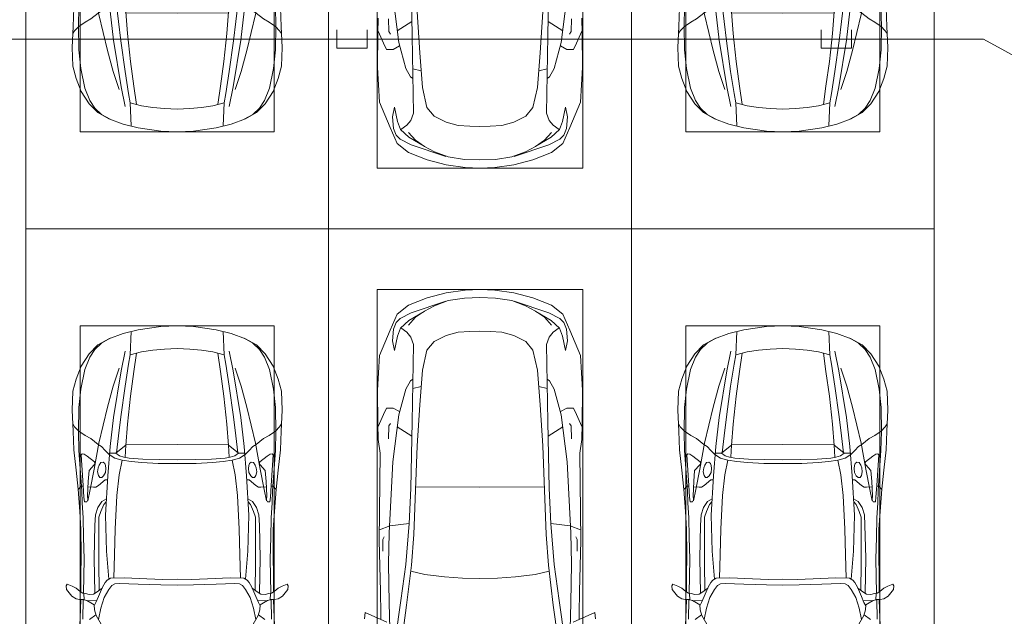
# Model space of a CAD drawing. Header units: millimetres. Extents: x -32229 to 291619, y -13689 to 125138.
# Tile 121 of 256: x 27385 to 35514, y 61150 to 66077. Entities that reach past the tile are written whole.
import ezdxf

# ---------------------------------------------------------------- set-up
doc = ezdxf.new("R2010")
doc.units = ezdxf.units.MM
doc.layers.add('A-DETL-____-OTLN', color=7, linetype='Continuous', lineweight=9, true_color=0x00a600)
doc.layers.add('A-DETL-GENF-OTLN', color=7, linetype='Continuous', lineweight=18)
doc.layers.add('C-PRKG-____-OTLN', color=7, linetype='Continuous', lineweight=18)

# ---------------------------------------------------------------- blocks, each defined once
blk = doc.blocks.new('АР_Машиноместо - 4900x2400_М__5300х2500_-V39--02 ЭМ')
at = {"layer": 'A-DETL-GENF-OTLN', "color": 253, "lineweight": 13, "true_color": 0xaaaaaa}
for p, q in [((1114.6, 4493), (927, 4466.6)), ((1250, 4500), (1114.6, 4493)), ((1250, 4500), (1385.4, 4493)), ((1385.4, 4493), (1573, 4466.6)), ((686, 4391.6), (596.3, 4340.6)), ((804.4, 4436.7), (686, 4391.6)), ((927, 4466.6), (804.4, 4436.7)), ((861.2, 4260.3), (869.3, 4451.1)), ((1573, 4466.6), (1695.6, 4436.7)), ((1638.8, 4260.3), (1630.7, 4451.1)), ((1695.6, 4436.7), (1814, 4391.6)), ((1814, 4391.6), (1903.7, 4340.6)), ((596.3, 4340.6), (522.5, 4267.9)), ((1250, 4312), (1146, 4306.7)), ((1250, 4312), (1354, 4306.7)), ((1903.7, 4340.6), (1977.5, 4267.9)), ((522.5, 4267.9), (458.6, 4167)), ((955.5, 4283.9), (861, 4259.4)), ((914, 4272.5), (893.6, 4121.6)), ((1050.4, 4297.3), (955.5, 4283.9)), ((1146, 4306.7), (1050.4, 4297.3)), ((1354, 4306.7), (1449.6, 4297.3)), ((1449.6, 4297.3), (1544.5, 4283.9)), ((1544.5, 4283.9), (1639, 4259.4)), ((1586, 4272.5), (1606.4, 4121.6)), ((1977.5, 4267.9), (2041.4, 4167)), ((458.6, 4167), (416.4, 4059.2)), ((2041.4, 4167), (2083.6, 4059.2)), ((893.6, 4121.6), (863.9, 3917.5)), ((1606.4, 4121.6), (1636.1, 3917.5)), ((416.4, 4059.2), (387.4, 3958.4)), ((2083.6, 4059.2), (2112.6, 3958.4)), ((387.4, 3958.4), (384, 3802.9)), ((863.9, 3917.5), (840.1, 3687.8)), ((1636.1, 3917.5), (1659.9, 3687.8)), ((2112.6, 3958.4), (2116, 3802.9)), ((384, 3802.9), (390.2, 3630)), ((2116, 3802.9), (2109.8, 3630)), ((403.8, 3665.5), (388.1, 3688.4)), ((438.6, 3629.8), (403.8, 3665.5)), ((840.1, 3687.8), (826.6, 3509.6)), ((1659.9, 3687.8), (1673.4, 3509.6)), ((2061.4, 3629.8), (2096.2, 3665.5)), ((2096.2, 3665.5), (2111.9, 3688.4)), ((390.2, 3630), (397.1, 3474.2)), ((491.4, 3594.2), (438.6, 3629.8)), ((537.9, 3567), (491.4, 3594.2)), ((1962.1, 3567), (2008.6, 3594.2)), ((2008.6, 3594.2), (2061.4, 3629.8)), ((2109.8, 3630), (2102.9, 3474.2)), ((598.3, 3518.6), (537.9, 3567)), ((624.9, 3501.2), (598.3, 3518.6)), ((654.7, 3470.4), (624.9, 3501.2)), ((676.4, 3260.1), (695.7, 3502.8)), ((773.2, 3472.4), (825.6, 3512.1)), ((825.6, 3512.1), (821, 3413)), ((1250, 3520.1), (827.2, 3517.2)), ((1250, 3520.1), (1672.8, 3517.2)), ((1674.4, 3512.1), (1679, 3413)), ((1726.8, 3472.4), (1674.4, 3512.1)), ((1823.6, 3260.1), (1804.3, 3502.8)), ((1845.3, 3470.4), (1875.1, 3501.2)), ((1875.1, 3501.2), (1901.7, 3518.6)), ((1901.7, 3518.6), (1962.1, 3567)), ((397.1, 3474.2), (415.7, 3305.9)), ((456.6, 3434.5), (466.2, 3441.1)), ((462.2, 3347.3), (456.6, 3434.5)), ((466.2, 3441.1), (481.5, 3439.1)), ((481.5, 3439.1), (508, 3422.8)), ((508, 3422.8), (566.8, 3375.1)), ((690.2, 3433.7), (654.7, 3470.4)), ((744.1, 3447.2), (691.3, 3447.2)), ((773, 3424.2), (744.1, 3447.2)), ((744.3, 3447), (773.2, 3472.4)), ((811.1, 3414.8), (773, 3424.2)), ((853.3, 3407.2), (811.1, 3414.8)), ((1646.7, 3407.2), (1688.9, 3414.8)), ((1688.9, 3414.8), (1727, 3424.2)), ((1755.7, 3447), (1726.8, 3472.4)), ((1727, 3424.2), (1755.7, 3447)), ((1755.7, 3447.2), (1808.7, 3447.2)), ((1809.8, 3433.7), (1845.3, 3470.4)), ((1992, 3422.8), (1933.2, 3375.1)), ((2018.5, 3439.1), (1992, 3422.8)), ((2033.8, 3441.1), (2018.5, 3439.1)), ((2043.4, 3434.5), (2033.8, 3441.1)), ((2037.8, 3347.3), (2043.4, 3434.5)), ((2102.9, 3474.2), (2084.3, 3305.9)), ((474.8, 3179.9), (462.2, 3347.3)), ((564.6, 3349.7), (522.2, 3303.2)), ((569.7, 3360.7), (564.6, 3349.7)), ((566.8, 3375.1), (569.7, 3360.7)), ((597.1, 3327.4), (605.2, 3346.8)), ((605.2, 3346.8), (620, 3369.3)), ((620, 3369.3), (638.7, 3372.5)), ((638.7, 3372.5), (654.1, 3360.7)), ((654.1, 3360.7), (658.7, 3344.5)), ((658.7, 3344.5), (661.1, 3321.2)), ((965.3, 3397.8), (853.3, 3407.2)), ((1102.5, 3394.3), (965.3, 3397.8)), ((1250, 3391.3), (1102.5, 3394.3)), ((1250, 3391.3), (1397.5, 3394.3)), ((1397.5, 3394.3), (1534.7, 3397.8)), ((1534.7, 3397.8), (1646.7, 3407.2)), ((1841.3, 3344.5), (1838.9, 3321.2)), ((1845.9, 3360.7), (1841.3, 3344.5)), ((1861.3, 3372.5), (1845.9, 3360.7)), ((1880, 3369.3), (1861.3, 3372.5)), ((1894.8, 3346.8), (1880, 3369.3)), ((1902.9, 3327.4), (1894.8, 3346.8)), ((1933.2, 3375.1), (1930.3, 3360.7)), ((1930.3, 3360.7), (1935.4, 3349.7)), ((1935.4, 3349.7), (1977.8, 3303.2)), ((2025.2, 3179.9), (2037.8, 3347.3)), ((415.7, 3305.9), (432.8, 3149.3)), ((522.2, 3303.2), (515.3, 3213.7)), ((593.6, 3292.5), (597.1, 3327.4)), ((599.8, 3262.3), (593.6, 3292.5)), ((612.1, 3245.7), (599.8, 3262.3)), ((643.2, 3259.9), (626.8, 3246.1)), ((657.2, 3286.3), (643.2, 3259.9)), ((661.1, 3321.2), (657.2, 3286.3)), ((659.3, 2936), (676.4, 3260.1)), ((1840.7, 2936), (1823.6, 3260.1)), ((1838.9, 3321.2), (1842.8, 3286.3)), ((1842.8, 3286.3), (1856.8, 3259.9)), ((1856.8, 3259.9), (1873.2, 3246.1)), ((1887.9, 3245.7), (1900.2, 3262.3)), ((1900.2, 3262.3), (1906.4, 3292.5)), ((1906.4, 3292.5), (1902.9, 3327.4)), ((1977.8, 3303.2), (1984.7, 3213.7)), ((2084.3, 3305.9), (2067.1, 3148.3)), ((456.9, 3174.2), (432.9, 3148.3)), ((475.2, 3173.5), (456.9, 3174.2)), ((480.8, 3085), (474.8, 3179.9)), ((515.3, 3213.7), (510.9, 3094.6)), ((601.7, 3179.4), (579.5, 3167.7)), ((654.5, 3228.1), (601.7, 3179.4)), ((626.8, 3246.1), (612.1, 3245.7)), ((674.6, 3227.6), (654.5, 3228.1)), ((1825.4, 3227.6), (1845.5, 3228.1)), ((1845.5, 3228.1), (1898.3, 3179.4)), ((1873.2, 3246.1), (1887.9, 3245.7)), ((1898.3, 3179.4), (1920.5, 3167.7)), ((1984.7, 3213.7), (1989.1, 3094.6)), ((2019.2, 3085), (2025.2, 3179.9)), ((2024.8, 3173.5), (2043.1, 3174.2)), ((2043.1, 3174.2), (2067.1, 3148.3)), ((432.8, 3149.3), (446, 2964.8)), ((510.9, 3094.6), (512.2, 3061.4)), ((558.4, 3165.4), (513.6, 3168)), ((579.5, 3167.7), (558.4, 3165.4)), ((1920.5, 3167.7), (1941.6, 3165.4)), ((1941.6, 3165.4), (1986.4, 3168)), ((1989.1, 3094.6), (1987.8, 3061.4)), ((2067.2, 3149.3), (2054, 2964.8)), ((485.6, 3046.1), (480.8, 3085)), ((504.5, 3046.6), (485.6, 3046.1)), ((512.2, 3061.4), (504.5, 3046.6)), ((643.6, 3024.6), (618.7, 2966.7)), ((665.1, 3046.1), (643.6, 3024.6)), ((1834.9, 3046.1), (1856.4, 3024.6)), ((1856.4, 3024.6), (1881.3, 2966.7)), ((1987.8, 3061.4), (1995.5, 3046.6)), ((1995.5, 3046.6), (2014.4, 3046.1)), ((2014.4, 3046.1), (2019.2, 3085)), ((446, 2964.8), (456.1, 2818.3)), ((618.7, 2966.7), (604.4, 2919.4)), ((667.8, 2638.3), (659.3, 2936)), ((1832.2, 2638.3), (1840.7, 2936)), ((1881.3, 2966.7), (1895.6, 2919.4)), ((2054, 2964.8), (2043.9, 2818.3)), ((604.4, 2850.8), (603.5, 2534.3)), ((604.4, 2919.4), (604.4, 2850.8)), ((1895.6, 2919.4), (1895.6, 2850.8)), ((1895.6, 2850.8), (1896.5, 2534.3)), ((456.1, 2818.3), (456.8, 2613.6)), ((2043.9, 2818.3), (2043.2, 2613.6)), ((456.8, 2613.6), (454.5, 2423.6)), ((684.8, 2406.5), (667.8, 2638.3)), ((1815.2, 2406.5), (1832.2, 2638.3)), ((2043.2, 2613.6), (2045.5, 2423.6)), ((603.5, 2534.3), (606.1, 2314.9)), ((1896.5, 2534.3), (1893.9, 2314.9)), ((341.2, 2366.2), (333.1, 2350.6)), ((384.4, 2347.9), (341.2, 2366.2)), ((454.5, 2423.6), (456, 2301.1)), ((656.7, 2380.3), (633.8, 2340.5)), ((672.8, 2399.7), (656.7, 2380.3)), ((700.6, 2415.4), (672.8, 2399.7)), ((813.8, 2416.7), (700.6, 2415.4)), ((734.3, 2368.8), (710, 2355.4)), ((772.7, 2371.5), (734.3, 2368.8)), ((929.1, 2364.1), (772.7, 2371.5)), ((999.2, 2409.3), (813.8, 2416.7)), ((1115.2, 2358.7), (929.1, 2364.1)), ((1132.7, 2404.6), (999.2, 2409.3)), ((1250, 2357.8), (1115.2, 2358.7)), ((1250, 2406.6), (1132.7, 2404.6)), ((1250, 2406.6), (1367.3, 2404.6)), ((1250, 2357.8), (1384.8, 2358.7)), ((1367.3, 2404.6), (1500.8, 2409.3)), ((1384.8, 2358.7), (1570.9, 2364.1)), ((1500.8, 2409.3), (1686.2, 2416.7)), ((1570.9, 2364.1), (1727.3, 2371.5)), ((1686.2, 2416.7), (1799.4, 2415.4)), ((1727.3, 2371.5), (1765.7, 2368.8)), ((1765.7, 2368.8), (1790, 2355.4)), ((1799.4, 2415.4), (1827.2, 2399.7)), ((1827.2, 2399.7), (1843.3, 2380.3)), ((1843.3, 2380.3), (1866.2, 2340.5)), ((2045.5, 2423.6), (2044, 2301.1)), ((2115.6, 2347.9), (2158.8, 2366.2)), ((2158.8, 2366.2), (2166.9, 2350.6)), ((333.1, 2350.6), (335.2, 2322.3)), ((335.2, 2322.3), (381.7, 2266.4)), ((417.4, 2333.8), (384.4, 2347.9)), ((449.8, 2306.1), (417.4, 2333.8)), ((470, 2290), (449.8, 2306.1)), ((493.6, 2288.6), (470, 2290)), ((482, 2235.6), (479.1, 2288.7)), ((523.3, 2281.2), (493.6, 2288.6)), ((559, 2282.6), (523.3, 2281.2)), ((580.6, 2296), (559, 2282.6)), ((630.6, 2332.9), (580.6, 2296)), ((633.8, 2340.5), (600.8, 2263)), ((685.1, 2322.3), (647.3, 2254.2)), ((710, 2355.4), (685.1, 2322.3)), ((1790, 2355.4), (1814.9, 2322.3)), ((1814.9, 2322.3), (1852.7, 2254.2)), ((1866.2, 2340.5), (1899.2, 2263)), ((1869.4, 2332.9), (1919.4, 2296)), ((1919.4, 2296), (1941, 2282.6)), ((1941, 2282.6), (1976.7, 2281.2)), ((1976.7, 2281.2), (2006.4, 2288.6)), ((2006.4, 2288.6), (2030, 2290)), ((2018, 2235.6), (2020.9, 2288.7)), ((2030, 2290), (2050.2, 2306.1)), ((2050.2, 2306.1), (2082.6, 2333.8)), ((2082.6, 2333.8), (2115.6, 2347.9)), ((2164.8, 2322.3), (2118.3, 2266.4)), ((2166.9, 2350.6), (2164.8, 2322.3)), ((381.7, 2266.4), (417.4, 2243.4)), ((417.4, 2243.4), (445.1, 2238.7)), ((445.1, 2238.7), (481.8, 2239.5)), ((453, 2159.1), (455, 2238.9)), ((505.1, 2230), (467.5, 2239.2)), ((536.7, 2211.8), (505.1, 2230)), ((586.6, 2231.3), (510.1, 2227.1)), ((564.3, 2195.4), (536.7, 2211.8)), ((567.1, 2153.8), (564.3, 2195.4)), ((579.9, 2213.8), (564.9, 2186.5)), ((600.8, 2263), (579.9, 2213.8)), ((647.3, 2254.2), (619.7, 2168.6)), ((1852.7, 2254.2), (1880.3, 2168.6)), ((1899.2, 2263), (1920.1, 2213.8)), ((1913.4, 2231.3), (1989.9, 2227.1)), ((1920.1, 2213.8), (1935.1, 2186.5)), ((1932.9, 2153.8), (1935.7, 2195.4)), ((1935.7, 2195.4), (1963.3, 2211.8)), ((1963.3, 2211.8), (1994.9, 2230)), ((1994.9, 2230), (2032.5, 2239.2)), ((2054.9, 2238.7), (2018.2, 2239.5)), ((2047, 2159.1), (2045, 2238.9)), ((2082.6, 2243.4), (2054.9, 2238.7)), ((2118.3, 2266.4), (2082.6, 2243.4)), ((444.9, 1956.8), (453, 2159.1)), ((580.7, 2105.7), (567.1, 2153.8)), ((619.7, 2168.6), (600.3, 2072.7)), ((1880.3, 2168.6), (1899.7, 2072.7)), ((1919.3, 2105.7), (1932.9, 2153.8)), ((2055.1, 1956.8), (2047, 2159.1)), ((578.8, 2112.6), (525.5, 2074.6)), ((634.6, 2015), (580.7, 2105.7)), ((1865.4, 2015), (1919.3, 2105.7)), ((1921.2, 2112.6), (1974.5, 2074.6))]:
    blk.add_line(p, q, dxfattribs=at)
at = {"layer": 'A-DETL-GENF-OTLN', "color": 254, "lineweight": 13, "true_color": 0xd4d4d4}
for p, q in [((696.3, 4395.8), (625, 4354.8)), ((1803.7, 4395.8), (1875, 4354.8)), ((625, 4354.8), (571.5, 4303.1)), ((1875, 4354.8), (1928.5, 4303.1)), ((527.8, 4239.8), (488.6, 4138.1)), ((571.5, 4303.1), (527.8, 4239.8)), ((786.9, 4128.3), (821.1, 4289.8)), ((849, 4182.8), (861.2, 4260.3)), ((1651, 4182.8), (1638.8, 4260.3)), ((1713.1, 4128.3), (1678.9, 4289.8)), ((1928.5, 4303.1), (1972.2, 4239.8)), ((1972.2, 4239.8), (2011.4, 4138.1)), ((722.7, 4001.8), (771.7, 4149.8)), ((819.4, 4000.8), (849, 4182.8)), ((1680.6, 4000.8), (1651, 4182.8)), ((1777.3, 4001.8), (1728.3, 4149.8)), ((488.6, 4138.1), (454.7, 3976.8)), ((723.2, 3741.5), (786.9, 4128.3)), ((1776.8, 3741.5), (1713.1, 4128.3)), ((2011.4, 4138.1), (2045.3, 3976.8)), ((673.6, 3827.1), (722.7, 4001.8)), ((785.7, 3746.6), (819.4, 4000.8)), ((1714.3, 3746.6), (1680.6, 4000.8)), ((1826.4, 3827.1), (1777.3, 4001.8)), ((454.7, 3976.8), (438.6, 3823.4)), ((2045.3, 3976.8), (2061.4, 3823.4)), ((438.6, 3823.4), (434.2, 3623.7)), ((602.3, 3530.2), (673.6, 3827.1)), ((1897.7, 3530.2), (1826.4, 3827.1)), ((2061.4, 3823.4), (2065.8, 3623.7)), ((695.7, 3502.8), (723.2, 3741.5)), ((765.5, 3589.1), (785.7, 3746.6)), ((1734.5, 3589.1), (1714.3, 3746.6)), ((1804.3, 3502.8), (1776.8, 3741.5)), ((434.2, 3623.7), (439.5, 3468.5)), ((749.1, 3450.8), (765.5, 3589.1)), ((1750.9, 3450.8), (1734.5, 3589.1)), ((2065.8, 3623.7), (2060.5, 3468.5)), ((564, 3316.2), (602.3, 3530.2)), ((1936, 3316.2), (1897.7, 3530.2)), ((439.5, 3468.5), (462, 3136.6)), ((734.6, 3405.8), (688.5, 3435.5)), ((1765.4, 3405.8), (1811.5, 3435.5)), ((2060.5, 3468.5), (2038, 3136.6)), ((797.1, 3388.2), (734.6, 3405.8)), ((771.7, 3268.5), (797.1, 3388.2)), ((870, 3377.1), (797.1, 3388.2)), ((957.1, 3368.9), (870, 3377.1)), ((1093.5, 3360.7), (957.1, 3368.9)), ((1250, 3360.7), (1093.5, 3360.7)), ((1250, 3360.7), (1406.5, 3360.7)), ((1406.5, 3360.7), (1542.9, 3368.9)), ((1542.9, 3368.9), (1630, 3377.1)), ((1630, 3377.1), (1702.9, 3388.2)), ((1702.9, 3388.2), (1765.4, 3405.8)), ((1728.3, 3268.5), (1702.9, 3388.2)), ((532.7, 3145.9), (564, 3316.2)), ((752.8, 3099), (771.7, 3268.5)), ((1747.2, 3099), (1728.3, 3268.5)), ((1967.3, 3145.9), (1936, 3316.2)), ((462, 3136.6), (466.3, 3036.3)), ((512.5, 3053.2), (532.7, 3145.9)), ((737.8, 2818.3), (752.8, 3099)), ((1762.2, 2818.3), (1747.2, 3099)), ((1987.5, 3053.2), (1967.3, 3145.9)), ((2038, 3136.6), (2033.7, 3036.3)), ((466.3, 3036.3), (473.9, 2913.7)), ((595.2, 2997.9), (629, 3048.1)), ((629, 3048.1), (666.7, 3069.7)), ((1871, 3048.1), (1833.3, 3069.7)), ((1904.8, 2997.9), (1871, 3048.1)), ((2033.7, 3036.3), (2026.1, 2913.7)), ((571.6, 2853.3), (575.7, 2937.4)), ((575.7, 2937.4), (595.2, 2997.9)), ((1924.3, 2937.4), (1904.8, 2997.9)), ((1928.4, 2853.3), (1924.3, 2937.4)), ((473.9, 2913.7), (477.8, 2754.7)), ((564.4, 2580.5), (571.6, 2853.3)), ((1935.6, 2580.5), (1928.4, 2853.3)), ((2026.1, 2913.7), (2022.2, 2754.7)), ((733.8, 2606.7), (737.8, 2818.3)), ((1766.2, 2606.7), (1762.2, 2818.3)), ((477.8, 2754.7), (483.3, 2571.4)), ((2022.2, 2754.7), (2016.7, 2571.4)), ((728.4, 2415.7), (733.8, 2606.7)), ((1771.6, 2415.7), (1766.2, 2606.7)), ((483.3, 2571.4), (478, 2290)), ((570.6, 2291.4), (564.4, 2580.5)), ((1929.4, 2291.4), (1935.6, 2580.5)), ((2016.7, 2571.4), (2022, 2290)), ((471.8, 2077.7), (474.5, 2239.3)), ((2028.2, 2077.7), (2025.5, 2239.3))]:
    blk.add_line(p, q, dxfattribs=at)
at = {"layer": 'C-PRKG-____-OTLN', "color": 253, "lineweight": 13, "true_color": 0xaaaaaa}
for p, q in [((2500, 5300), (0, 5300)), ((0, 0), (0, 5300)), ((2500, 0), (2500, 5300)), ((450, 4500), (2050, 4500)), ((450, 800), (450, 4500)), ((2050, 800), (2050, 4500))]:
    blk.add_line(p, q, dxfattribs=at)
blk = doc.blocks.new('АР_Машиноместо - 5300x2500_С-V37--02 ЭМ')
at = {"layer": 'A-DETL-GENF-OTLN', "color": 253, "lineweight": 13, "true_color": 0xaaaaaa}
for p, q in [((678.7, -3159.5), (689.3, -3705.5)), ((1821.3, -3159.5), (1810.7, -3705.5)), ((530.9, -3374.8), (578.7, -3762.9)), ((1969.1, -3374.8), (1921.3, -3762.9)), ((405.6, -3688.5), (409.5, -3560)), ((495.5, -3566.1), (496.8, -3671.6)), ((731.2, -3507.6), (752.2, -3845.6)), ((1768.8, -3507.6), (1747.8, -3845.6)), ((2004.5, -3566.1), (2003.2, -3671.6)), ((2094.4, -3688.5), (2090.5, -3560)), ((687.1, -3588.8), (566.5, -3663.9)), ((1812.9, -3588.8), (1933.5, -3663.9)), ((403.4, -3968), (405.6, -3688.5)), ((408.2, -3667), (453.1, -3766.3)), ((496.8, -3671.6), (510.1, -3691.5)), ((689.3, -3705.5), (699.7, -4345.5)), ((1810.7, -3705.5), (1800.3, -4345.5)), ((2003.2, -3671.6), (1989.9, -3691.5)), ((2091.8, -3667), (2046.9, -3766.3)), ((2096.6, -3968), (2094.4, -3688.5)), ((453.1, -3766.3), (478.4, -3819.3)), ((478.4, -3819.3), (532.5, -3818.1)), ((532.5, -3818.1), (585.5, -3790.5)), ((578.7, -3762.9), (638.7, -3975.4)), ((1921.3, -3762.9), (1861.3, -3975.4)), ((1967.5, -3818.1), (1914.5, -3790.5)), ((2021.6, -3819.3), (1967.5, -3818.1)), ((2046.9, -3766.3), (2021.6, -3819.3)), ((752.2, -3845.6), (774.4, -4132.9)), ((1747.8, -3845.6), (1725.6, -4132.9)), ((419.6, -4254.2), (403.4, -3968)), ((638.7, -3975.4), (675.2, -4045.5)), ((1861.3, -3975.4), (1824.8, -4045.5)), ((2080.4, -4254.2), (2096.6, -3968)), ((675.2, -4045.5), (694.6, -4057.6)), ((1824.8, -4045.5), (1805.4, -4057.6)), ((774.4, -4132.9), (812.5, -4298.9)), ((1725.6, -4132.9), (1687.5, -4298.9)), ((507.1, -4462.6), (419.6, -4254.2)), ((543.7, -4295.1), (528.4, -4374.7)), ((569.5, -4413.1), (543.7, -4295.1)), ((812.5, -4298.9), (872.7, -4370.2)), ((1687.5, -4298.9), (1627.3, -4370.2)), ((1930.5, -4413.1), (1956.3, -4295.1)), ((1956.3, -4295.1), (1971.6, -4374.7)), ((1992.9, -4462.6), (2080.4, -4254.2)), ((528.4, -4374.7), (536.4, -4471.4)), ((699.7, -4345.5), (679.6, -4406.3)), ((872.7, -4370.2), (970.5, -4419.3)), ((1627.3, -4370.2), (1529.5, -4419.3)), ((1800.3, -4345.5), (1820.4, -4406.3)), ((1971.6, -4374.7), (1963.6, -4471.4)), ((565.9, -4595.1), (507.1, -4462.6)), ((594.6, -4479.3), (569.5, -4413.1)), ((645, -4445.5), (597.3, -4481.4)), ((679.6, -4406.3), (645, -4445.5)), ((970.5, -4419.3), (1069.6, -4447.3)), ((1069.6, -4447.3), (1167.1, -4453.2)), ((1167.1, -4453.2), (1250, -4453.9)), ((1332.9, -4453.2), (1250, -4453.9)), ((1430.4, -4447.3), (1332.9, -4453.2)), ((1529.5, -4419.3), (1430.4, -4447.3)), ((1820.4, -4406.3), (1855, -4445.5)), ((1855, -4445.5), (1902.7, -4481.4)), ((1905.4, -4479.3), (1930.5, -4413.1)), ((1934.1, -4595.1), (1992.9, -4462.6)), ((536.4, -4471.4), (557.5, -4525.7)), ((557.5, -4525.7), (590.7, -4560.1)), ((661.8, -4543.1), (594.6, -4479.3)), ((717.1, -4568.9), (659.6, -4505.3)), ((788.5, -4617.7), (661.8, -4543.1)), ((1711.5, -4617.7), (1838.2, -4543.1)), ((1782.9, -4568.9), (1840.4, -4505.3)), ((1838.2, -4543.1), (1905.4, -4479.3)), ((1942.5, -4525.7), (1909.3, -4560.1)), ((1963.6, -4471.4), (1942.5, -4525.7)), ((659.1, -4669.9), (565.9, -4595.1)), ((590.7, -4560.1), (680.7, -4606.5)), ((680.7, -4606.5), (967, -4703.6)), ((791.3, -4619.7), (717.1, -4568.9)), ((873.9, -4665.1), (791.3, -4619.7)), ((1819.3, -4606.5), (1533, -4703.6)), ((1626.1, -4665.1), (1708.7, -4619.7)), ((1708.7, -4619.7), (1782.9, -4568.9)), ((1909.3, -4560.1), (1819.3, -4606.5)), ((1840.9, -4669.9), (1934.1, -4595.1)), ((812.7, -4729.4), (659.1, -4669.9)), ((988.2, -4706.7), (873.9, -4665.1)), ((1122.2, -4726.4), (988.2, -4706.7)), ((1377.8, -4726.4), (1511.8, -4706.7)), ((1511.8, -4706.7), (1626.1, -4665.1)), ((1687.3, -4729.4), (1840.9, -4669.9)), ((970.2, -4771.8), (812.7, -4729.4)), ((1126.4, -4794.1), (970.2, -4771.8)), ((1250, -4731.7), (1122.2, -4726.4)), ((1250, -4800), (1126.4, -4794.1)), ((1250, -4731.7), (1377.8, -4726.4)), ((1250, -4800), (1373.6, -4794.1)), ((1373.6, -4794.1), (1529.8, -4771.8)), ((1529.8, -4771.8), (1687.3, -4729.4))]:
    blk.add_line(p, q, dxfattribs=at)
at = {"layer": 'A-DETL-GENF-OTLN', "color": 254, "lineweight": 13, "true_color": 0xd4d4d4}
for p, q in [((694.6, -3980.4), (765.1, -3996.8)), ((1805.4, -3980.4), (1734.9, -3996.8))]:
    blk.add_line(p, q, dxfattribs=at)
at = {"layer": 'C-PRKG-____-OTLN', "color": 253, "lineweight": 13, "true_color": 0xaaaaaa}
for p, q in [((0, 0), (0, -5300)), ((2500, 0), (2500, -5300)), ((400, -500), (400, -4800)), ((2100, -500), (2100, -4800)), ((400, -4800), (2100, -4800)), ((2500, -5300), (0, -5300))]:
    blk.add_line(p, q, dxfattribs=at)
blk = doc.blocks.new('АР_Машиноместо - 4900x2400_М__5300х2500_-2211001--02 ЭМ')
at = {"layer": 'A-DETL-GENF-OTLN', "color": 253, "lineweight": 13, "true_color": 0xaaaaaa}
for p, q in [((444.9, -1956.8), (453, -2159.1)), ((634.6, -2015), (580.7, -2105.7)), ((1865.4, -2015), (1919.3, -2105.7)), ((2055.1, -1956.8), (2047, -2159.1)), ((578.8, -2112.6), (525.5, -2074.6)), ((580.7, -2105.7), (567.1, -2153.8)), ((619.7, -2168.6), (600.3, -2072.7)), ((1880.3, -2168.6), (1899.7, -2072.7)), ((1919.3, -2105.7), (1932.9, -2153.8)), ((1921.2, -2112.6), (1974.5, -2074.6)), ((453, -2159.1), (455, -2238.9)), ((567.1, -2153.8), (564.3, -2195.4)), ((579.9, -2213.8), (564.9, -2186.5)), ((647.3, -2254.2), (619.7, -2168.6)), ((1852.7, -2254.2), (1880.3, -2168.6)), ((1920.1, -2213.8), (1935.1, -2186.5)), ((1932.9, -2153.8), (1935.7, -2195.4)), ((2047, -2159.1), (2045, -2238.9)), ((335.2, -2322.3), (381.7, -2266.4)), ((381.7, -2266.4), (417.4, -2243.4)), ((417.4, -2243.4), (445.1, -2238.7)), ((445.1, -2238.7), (481.8, -2239.5)), ((505.1, -2230), (467.5, -2239.2)), ((482, -2235.6), (479.1, -2288.7)), ((536.7, -2211.8), (505.1, -2230)), ((586.6, -2231.3), (510.1, -2227.1)), ((564.3, -2195.4), (536.7, -2211.8)), ((600.8, -2263), (579.9, -2213.8)), ((633.8, -2340.5), (600.8, -2263)), ((685.1, -2322.3), (647.3, -2254.2)), ((1814.9, -2322.3), (1852.7, -2254.2)), ((1866.2, -2340.5), (1899.2, -2263)), ((1899.2, -2263), (1920.1, -2213.8)), ((1913.4, -2231.3), (1989.9, -2227.1)), ((1935.7, -2195.4), (1963.3, -2211.8)), ((1963.3, -2211.8), (1994.9, -2230)), ((1994.9, -2230), (2032.5, -2239.2)), ((2018, -2235.6), (2020.9, -2288.7)), ((2054.9, -2238.7), (2018.2, -2239.5)), ((2082.6, -2243.4), (2054.9, -2238.7)), ((2118.3, -2266.4), (2082.6, -2243.4)), ((2164.8, -2322.3), (2118.3, -2266.4)), ((333.1, -2350.6), (335.2, -2322.3)), ((341.2, -2366.2), (333.1, -2350.6)), ((384.4, -2347.9), (341.2, -2366.2)), ((417.4, -2333.8), (384.4, -2347.9)), ((449.8, -2306.1), (417.4, -2333.8)), ((470, -2290), (449.8, -2306.1)), ((454.5, -2423.6), (456, -2301.1)), ((493.6, -2288.6), (470, -2290)), ((523.3, -2281.2), (493.6, -2288.6)), ((559, -2282.6), (523.3, -2281.2)), ((580.6, -2296), (559, -2282.6)), ((630.6, -2332.9), (580.6, -2296)), ((603.5, -2534.3), (606.1, -2314.9)), ((656.7, -2380.3), (633.8, -2340.5)), ((710, -2355.4), (685.1, -2322.3)), ((734.3, -2368.8), (710, -2355.4)), ((1765.7, -2368.8), (1790, -2355.4)), ((1790, -2355.4), (1814.9, -2322.3)), ((1843.3, -2380.3), (1866.2, -2340.5)), ((1869.4, -2332.9), (1919.4, -2296)), ((1896.5, -2534.3), (1893.9, -2314.9)), ((1919.4, -2296), (1941, -2282.6)), ((1941, -2282.6), (1976.7, -2281.2)), ((1976.7, -2281.2), (2006.4, -2288.6)), ((2006.4, -2288.6), (2030, -2290)), ((2030, -2290), (2050.2, -2306.1)), ((2045.5, -2423.6), (2044, -2301.1)), ((2050.2, -2306.1), (2082.6, -2333.8)), ((2082.6, -2333.8), (2115.6, -2347.9)), ((2115.6, -2347.9), (2158.8, -2366.2)), ((2158.8, -2366.2), (2166.9, -2350.6)), ((2166.9, -2350.6), (2164.8, -2322.3)), ((456.8, -2613.6), (454.5, -2423.6)), ((672.8, -2399.7), (656.7, -2380.3)), ((684.8, -2406.5), (667.8, -2638.3)), ((700.6, -2415.4), (672.8, -2399.7)), ((813.8, -2416.7), (700.6, -2415.4)), ((772.7, -2371.5), (734.3, -2368.8)), ((929.1, -2364.1), (772.7, -2371.5)), ((999.2, -2409.3), (813.8, -2416.7)), ((1115.2, -2358.7), (929.1, -2364.1)), ((1132.7, -2404.6), (999.2, -2409.3)), ((1250, -2357.8), (1115.2, -2358.7)), ((1250, -2406.6), (1132.7, -2404.6)), ((1250, -2357.8), (1384.8, -2358.7)), ((1250, -2406.6), (1367.3, -2404.6)), ((1367.3, -2404.6), (1500.8, -2409.3)), ((1384.8, -2358.7), (1570.9, -2364.1)), ((1500.8, -2409.3), (1686.2, -2416.7)), ((1570.9, -2364.1), (1727.3, -2371.5)), ((1686.2, -2416.7), (1799.4, -2415.4)), ((1727.3, -2371.5), (1765.7, -2368.8)), ((1799.4, -2415.4), (1827.2, -2399.7)), ((1815.2, -2406.5), (1832.2, -2638.3)), ((1827.2, -2399.7), (1843.3, -2380.3)), ((2043.2, -2613.6), (2045.5, -2423.6)), ((604.4, -2850.8), (603.5, -2534.3)), ((1895.6, -2850.8), (1896.5, -2534.3)), ((456.1, -2818.3), (456.8, -2613.6)), ((667.8, -2638.3), (659.3, -2936)), ((1832.2, -2638.3), (1840.7, -2936)), ((2043.9, -2818.3), (2043.2, -2613.6)), ((446, -2964.8), (456.1, -2818.3)), ((2054, -2964.8), (2043.9, -2818.3)), ((604.4, -2919.4), (604.4, -2850.8)), ((618.7, -2966.7), (604.4, -2919.4)), ((1881.3, -2966.7), (1895.6, -2919.4)), ((1895.6, -2919.4), (1895.6, -2850.8)), ((432.8, -3149.3), (446, -2964.8)), ((643.6, -3024.6), (618.7, -2966.7)), ((659.3, -2936), (676.4, -3260.1)), ((1840.7, -2936), (1823.6, -3260.1)), ((1856.4, -3024.6), (1881.3, -2966.7)), ((2067.2, -3149.3), (2054, -2964.8)), ((480.8, -3085), (474.8, -3179.9)), ((485.6, -3046.1), (480.8, -3085)), ((504.5, -3046.6), (485.6, -3046.1)), ((512.2, -3061.4), (504.5, -3046.6)), ((510.9, -3094.6), (512.2, -3061.4)), ((665.1, -3046.1), (643.6, -3024.6)), ((1834.9, -3046.1), (1856.4, -3024.6)), ((1987.8, -3061.4), (1995.5, -3046.6)), ((1989.1, -3094.6), (1987.8, -3061.4)), ((1995.5, -3046.6), (2014.4, -3046.1)), ((2014.4, -3046.1), (2019.2, -3085)), ((2019.2, -3085), (2025.2, -3179.9)), ((415.7, -3305.9), (432.8, -3149.3)), ((456.9, -3174.2), (432.9, -3148.3)), ((515.3, -3213.7), (510.9, -3094.6)), ((558.4, -3165.4), (513.6, -3168)), ((579.5, -3167.7), (558.4, -3165.4)), ((601.7, -3179.4), (579.5, -3167.7)), ((1898.3, -3179.4), (1920.5, -3167.7)), ((1920.5, -3167.7), (1941.6, -3165.4)), ((1941.6, -3165.4), (1986.4, -3168)), ((1984.7, -3213.7), (1989.1, -3094.6)), ((2043.1, -3174.2), (2067.1, -3148.3)), ((2084.3, -3305.9), (2067.1, -3148.3)), ((475.2, -3173.5), (456.9, -3174.2)), ((474.8, -3179.9), (462.2, -3347.3)), ((522.2, -3303.2), (515.3, -3213.7)), ((612.1, -3245.7), (599.8, -3262.3)), ((654.5, -3228.1), (601.7, -3179.4)), ((626.8, -3246.1), (612.1, -3245.7)), ((643.2, -3259.9), (626.8, -3246.1)), ((674.6, -3227.6), (654.5, -3228.1)), ((1825.4, -3227.6), (1845.5, -3228.1)), ((1845.5, -3228.1), (1898.3, -3179.4)), ((1856.8, -3259.9), (1873.2, -3246.1)), ((1873.2, -3246.1), (1887.9, -3245.7)), ((1887.9, -3245.7), (1900.2, -3262.3)), ((1977.8, -3303.2), (1984.7, -3213.7)), ((2024.8, -3173.5), (2043.1, -3174.2)), ((2025.2, -3179.9), (2037.8, -3347.3)), ((397.1, -3474.2), (415.7, -3305.9)), ((564.6, -3349.7), (522.2, -3303.2)), ((599.8, -3262.3), (593.6, -3292.5)), ((593.6, -3292.5), (597.1, -3327.4)), ((597.1, -3327.4), (605.2, -3346.8)), ((657.2, -3286.3), (643.2, -3259.9)), ((661.1, -3321.2), (657.2, -3286.3)), ((658.7, -3344.5), (661.1, -3321.2)), ((676.4, -3260.1), (695.7, -3502.8)), ((1823.6, -3260.1), (1804.3, -3502.8)), ((1838.9, -3321.2), (1842.8, -3286.3)), ((1841.3, -3344.5), (1838.9, -3321.2)), ((1842.8, -3286.3), (1856.8, -3259.9)), ((1902.9, -3327.4), (1894.8, -3346.8)), ((1900.2, -3262.3), (1906.4, -3292.5)), ((1906.4, -3292.5), (1902.9, -3327.4)), ((1935.4, -3349.7), (1977.8, -3303.2)), ((2102.9, -3474.2), (2084.3, -3305.9)), ((462.2, -3347.3), (456.6, -3434.5)), ((508, -3422.8), (566.8, -3375.1)), ((569.7, -3360.7), (564.6, -3349.7)), ((566.8, -3375.1), (569.7, -3360.7)), ((605.2, -3346.8), (620, -3369.3)), ((620, -3369.3), (638.7, -3372.5)), ((638.7, -3372.5), (654.1, -3360.7)), ((654.1, -3360.7), (658.7, -3344.5)), ((853.3, -3407.2), (811.1, -3414.8)), ((825.6, -3512.1), (821, -3413)), ((965.3, -3397.8), (853.3, -3407.2)), ((1102.5, -3394.3), (965.3, -3397.8)), ((1250, -3391.3), (1102.5, -3394.3)), ((1250, -3391.3), (1397.5, -3394.3)), ((1397.5, -3394.3), (1534.7, -3397.8)), ((1534.7, -3397.8), (1646.7, -3407.2)), ((1646.7, -3407.2), (1688.9, -3414.8)), ((1674.4, -3512.1), (1679, -3413)), ((1845.9, -3360.7), (1841.3, -3344.5)), ((1861.3, -3372.5), (1845.9, -3360.7)), ((1880, -3369.3), (1861.3, -3372.5)), ((1894.8, -3346.8), (1880, -3369.3)), ((1930.3, -3360.7), (1935.4, -3349.7)), ((1933.2, -3375.1), (1930.3, -3360.7)), ((1992, -3422.8), (1933.2, -3375.1)), ((2037.8, -3347.3), (2043.4, -3434.5)), ((390.2, -3630), (397.1, -3474.2)), ((456.6, -3434.5), (466.2, -3441.1)), ((466.2, -3441.1), (481.5, -3439.1)), ((481.5, -3439.1), (508, -3422.8)), ((654.7, -3470.4), (624.9, -3501.2)), ((690.2, -3433.7), (654.7, -3470.4)), ((744.1, -3447.2), (691.3, -3447.2)), ((773, -3424.2), (744.1, -3447.2)), ((744.3, -3447), (773.2, -3472.4)), ((811.1, -3414.8), (773, -3424.2)), ((773.2, -3472.4), (825.6, -3512.1)), ((1726.8, -3472.4), (1674.4, -3512.1)), ((1688.9, -3414.8), (1727, -3424.2)), ((1755.7, -3447), (1726.8, -3472.4)), ((1727, -3424.2), (1755.7, -3447)), ((1755.7, -3447.2), (1808.7, -3447.2)), ((1809.8, -3433.7), (1845.3, -3470.4)), ((1845.3, -3470.4), (1875.1, -3501.2)), ((2018.5, -3439.1), (1992, -3422.8)), ((2033.8, -3441.1), (2018.5, -3439.1)), ((2043.4, -3434.5), (2033.8, -3441.1)), ((2109.8, -3630), (2102.9, -3474.2)), ((537.9, -3567), (491.4, -3594.2)), ((598.3, -3518.6), (537.9, -3567)), ((624.9, -3501.2), (598.3, -3518.6)), ((840.1, -3687.8), (826.6, -3509.6)), ((1250, -3520.1), (827.2, -3517.2)), ((1250, -3520.1), (1672.8, -3517.2)), ((1659.9, -3687.8), (1673.4, -3509.6)), ((1875.1, -3501.2), (1901.7, -3518.6)), ((1901.7, -3518.6), (1962.1, -3567)), ((1962.1, -3567), (2008.6, -3594.2)), ((384, -3802.9), (390.2, -3630)), ((438.6, -3629.8), (403.8, -3665.5)), ((491.4, -3594.2), (438.6, -3629.8)), ((2008.6, -3594.2), (2061.4, -3629.8)), ((2061.4, -3629.8), (2096.2, -3665.5)), ((2116, -3802.9), (2109.8, -3630)), ((403.8, -3665.5), (388.1, -3688.4)), ((863.9, -3917.5), (840.1, -3687.8)), ((1636.1, -3917.5), (1659.9, -3687.8)), ((2096.2, -3665.5), (2111.9, -3688.4)), ((387.4, -3958.4), (384, -3802.9)), ((2112.6, -3958.4), (2116, -3802.9)), ((416.4, -4059.2), (387.4, -3958.4)), ((893.6, -4121.6), (863.9, -3917.5)), ((1606.4, -4121.6), (1636.1, -3917.5)), ((2083.6, -4059.2), (2112.6, -3958.4)), ((458.6, -4167), (416.4, -4059.2)), ((2041.4, -4167), (2083.6, -4059.2)), ((914, -4272.5), (893.6, -4121.6)), ((1586, -4272.5), (1606.4, -4121.6)), ((522.5, -4267.9), (458.6, -4167)), ((1977.5, -4267.9), (2041.4, -4167)), ((596.3, -4340.6), (522.5, -4267.9)), ((955.5, -4283.9), (861, -4259.4)), ((861.2, -4260.3), (869.3, -4451.1)), ((1050.4, -4297.3), (955.5, -4283.9)), ((1146, -4306.7), (1050.4, -4297.3)), ((1250, -4312), (1146, -4306.7)), ((1250, -4312), (1354, -4306.7)), ((1354, -4306.7), (1449.6, -4297.3)), ((1449.6, -4297.3), (1544.5, -4283.9)), ((1544.5, -4283.9), (1639, -4259.4)), ((1638.8, -4260.3), (1630.7, -4451.1)), ((1903.7, -4340.6), (1977.5, -4267.9)), ((686, -4391.6), (596.3, -4340.6)), ((1814, -4391.6), (1903.7, -4340.6)), ((804.4, -4436.7), (686, -4391.6)), ((927, -4466.6), (804.4, -4436.7)), ((1114.6, -4493), (927, -4466.6)), ((1385.4, -4493), (1573, -4466.6)), ((1573, -4466.6), (1695.6, -4436.7)), ((1695.6, -4436.7), (1814, -4391.6)), ((1250, -4500), (1114.6, -4493)), ((1250, -4500), (1385.4, -4493))]:
    blk.add_line(p, q, dxfattribs=at)
at = {"layer": 'A-DETL-GENF-OTLN', "color": 254, "lineweight": 13, "true_color": 0xd4d4d4}
for p, q in [((471.8, -2077.7), (474.5, -2239.3)), ((2028.2, -2077.7), (2025.5, -2239.3)), ((483.3, -2571.4), (478, -2290)), ((570.6, -2291.4), (564.4, -2580.5)), ((1929.4, -2291.4), (1935.6, -2580.5)), ((2016.7, -2571.4), (2022, -2290)), ((728.4, -2415.7), (733.8, -2606.7)), ((1771.6, -2415.7), (1766.2, -2606.7)), ((477.8, -2754.7), (483.3, -2571.4)), ((564.4, -2580.5), (571.6, -2853.3)), ((1935.6, -2580.5), (1928.4, -2853.3)), ((2022.2, -2754.7), (2016.7, -2571.4)), ((733.8, -2606.7), (737.8, -2818.3)), ((1766.2, -2606.7), (1762.2, -2818.3)), ((473.9, -2913.7), (477.8, -2754.7)), ((2026.1, -2913.7), (2022.2, -2754.7)), ((737.8, -2818.3), (752.8, -3099)), ((1762.2, -2818.3), (1747.2, -3099)), ((466.3, -3036.3), (473.9, -2913.7)), ((571.6, -2853.3), (575.7, -2937.4)), ((1928.4, -2853.3), (1924.3, -2937.4)), ((2033.7, -3036.3), (2026.1, -2913.7)), ((575.7, -2937.4), (595.2, -2997.9)), ((595.2, -2997.9), (629, -3048.1)), ((1904.8, -2997.9), (1871, -3048.1)), ((1924.3, -2937.4), (1904.8, -2997.9)), ((462, -3136.6), (466.3, -3036.3)), ((512.5, -3053.2), (532.7, -3145.9)), ((629, -3048.1), (666.7, -3069.7)), ((1871, -3048.1), (1833.3, -3069.7)), ((1987.5, -3053.2), (1967.3, -3145.9)), ((2038, -3136.6), (2033.7, -3036.3)), ((439.5, -3468.5), (462, -3136.6)), ((532.7, -3145.9), (564, -3316.2)), ((752.8, -3099), (771.7, -3268.5)), ((1747.2, -3099), (1728.3, -3268.5)), ((1967.3, -3145.9), (1936, -3316.2)), ((2060.5, -3468.5), (2038, -3136.6)), ((564, -3316.2), (602.3, -3530.2)), ((771.7, -3268.5), (797.1, -3388.2)), ((1728.3, -3268.5), (1702.9, -3388.2)), ((1936, -3316.2), (1897.7, -3530.2)), ((734.6, -3405.8), (688.5, -3435.5)), ((797.1, -3388.2), (734.6, -3405.8)), ((870, -3377.1), (797.1, -3388.2)), ((957.1, -3368.9), (870, -3377.1)), ((1093.5, -3360.7), (957.1, -3368.9)), ((1250, -3360.7), (1093.5, -3360.7)), ((1250, -3360.7), (1406.5, -3360.7)), ((1406.5, -3360.7), (1542.9, -3368.9)), ((1542.9, -3368.9), (1630, -3377.1)), ((1630, -3377.1), (1702.9, -3388.2)), ((1702.9, -3388.2), (1765.4, -3405.8)), ((1765.4, -3405.8), (1811.5, -3435.5)), ((434.2, -3623.7), (439.5, -3468.5)), ((749.1, -3450.8), (765.5, -3589.1)), ((1750.9, -3450.8), (1734.5, -3589.1)), ((2065.8, -3623.7), (2060.5, -3468.5)), ((602.3, -3530.2), (673.6, -3827.1)), ((695.7, -3502.8), (723.2, -3741.5)), ((1804.3, -3502.8), (1776.8, -3741.5)), ((1897.7, -3530.2), (1826.4, -3827.1)), ((438.6, -3823.4), (434.2, -3623.7)), ((765.5, -3589.1), (785.7, -3746.6)), ((1734.5, -3589.1), (1714.3, -3746.6)), ((2061.4, -3823.4), (2065.8, -3623.7)), ((723.2, -3741.5), (786.9, -4128.3)), ((785.7, -3746.6), (819.4, -4000.8)), ((1714.3, -3746.6), (1680.6, -4000.8)), ((1776.8, -3741.5), (1713.1, -4128.3)), ((454.7, -3976.8), (438.6, -3823.4)), ((673.6, -3827.1), (722.7, -4001.8)), ((1826.4, -3827.1), (1777.3, -4001.8)), ((2045.3, -3976.8), (2061.4, -3823.4)), ((488.6, -4138.1), (454.7, -3976.8)), ((2011.4, -4138.1), (2045.3, -3976.8)), ((722.7, -4001.8), (771.7, -4149.8)), ((819.4, -4000.8), (849, -4182.8)), ((1680.6, -4000.8), (1651, -4182.8)), ((1777.3, -4001.8), (1728.3, -4149.8)), ((527.8, -4239.8), (488.6, -4138.1)), ((786.9, -4128.3), (821.1, -4289.8)), ((1713.1, -4128.3), (1678.9, -4289.8)), ((1972.2, -4239.8), (2011.4, -4138.1)), ((849, -4182.8), (861.2, -4260.3)), ((1651, -4182.8), (1638.8, -4260.3)), ((571.5, -4303.1), (527.8, -4239.8)), ((625, -4354.8), (571.5, -4303.1)), ((1875, -4354.8), (1928.5, -4303.1)), ((1928.5, -4303.1), (1972.2, -4239.8)), ((696.3, -4395.8), (625, -4354.8)), ((1803.7, -4395.8), (1875, -4354.8))]:
    blk.add_line(p, q, dxfattribs=at)
at = {"layer": 'C-PRKG-____-OTLN', "color": 253, "lineweight": 13, "true_color": 0xaaaaaa}
for p, q in [((0, 0), (0, -5300)), ((2500, 0), (2500, -5300)), ((450, -800), (450, -4500)), ((2050, -800), (2050, -4500)), ((450, -4500), (2050, -4500)), ((2500, -5300), (0, -5300))]:
    blk.add_line(p, q, dxfattribs=at)
blk = doc.blocks.new('АР_Машиноместо - 5300x2500_С-V38--02 ЭМ')
at = {"layer": 'A-DETL-GENF-OTLN', "color": 253, "lineweight": 13, "true_color": 0xaaaaaa}
for p, q in [((1250, 4800), (1126.4, 4794.1)), ((1250, 4800), (1373.6, 4794.1)), ((812.7, 4729.4), (659.1, 4669.9)), ((970.2, 4771.8), (812.7, 4729.4)), ((1126.4, 4794.1), (970.2, 4771.8)), ((1122.2, 4726.4), (988.2, 4706.7)), ((1250, 4731.7), (1122.2, 4726.4)), ((1250, 4731.7), (1377.8, 4726.4)), ((1373.6, 4794.1), (1529.8, 4771.8)), ((1377.8, 4726.4), (1511.8, 4706.7)), ((1529.8, 4771.8), (1687.3, 4729.4)), ((1687.3, 4729.4), (1840.9, 4669.9)), ((659.1, 4669.9), (565.9, 4595.1)), ((680.7, 4606.5), (967, 4703.6)), ((873.9, 4665.1), (791.3, 4619.7)), ((988.2, 4706.7), (873.9, 4665.1)), ((1511.8, 4706.7), (1626.1, 4665.1)), ((1819.3, 4606.5), (1533, 4703.6)), ((1626.1, 4665.1), (1708.7, 4619.7)), ((1840.9, 4669.9), (1934.1, 4595.1)), ((565.9, 4595.1), (507.1, 4462.6)), ((557.5, 4525.7), (590.7, 4560.1)), ((590.7, 4560.1), (680.7, 4606.5)), ((717.1, 4568.9), (659.6, 4505.3)), ((788.5, 4617.7), (661.8, 4543.1)), ((791.3, 4619.7), (717.1, 4568.9)), ((1708.7, 4619.7), (1782.9, 4568.9)), ((1711.5, 4617.7), (1838.2, 4543.1)), ((1782.9, 4568.9), (1840.4, 4505.3)), ((1909.3, 4560.1), (1819.3, 4606.5)), ((1942.5, 4525.7), (1909.3, 4560.1)), ((1934.1, 4595.1), (1992.9, 4462.6)), ((528.4, 4374.7), (536.4, 4471.4)), ((536.4, 4471.4), (557.5, 4525.7)), ((594.6, 4479.3), (569.5, 4413.1)), ((661.8, 4543.1), (594.6, 4479.3)), ((645, 4445.5), (597.3, 4481.4)), ((1838.2, 4543.1), (1905.4, 4479.3)), ((1855, 4445.5), (1902.7, 4481.4)), ((1905.4, 4479.3), (1930.5, 4413.1)), ((1963.6, 4471.4), (1942.5, 4525.7)), ((1971.6, 4374.7), (1963.6, 4471.4)), ((507.1, 4462.6), (419.6, 4254.2)), ((569.5, 4413.1), (543.7, 4295.1)), ((679.6, 4406.3), (645, 4445.5)), ((699.7, 4345.5), (679.6, 4406.3)), ((872.7, 4370.2), (970.5, 4419.3)), ((970.5, 4419.3), (1069.6, 4447.3)), ((1069.6, 4447.3), (1167.1, 4453.2)), ((1167.1, 4453.2), (1250, 4453.9)), ((1332.9, 4453.2), (1250, 4453.9)), ((1430.4, 4447.3), (1332.9, 4453.2)), ((1529.5, 4419.3), (1430.4, 4447.3)), ((1627.3, 4370.2), (1529.5, 4419.3)), ((1800.3, 4345.5), (1820.4, 4406.3)), ((1820.4, 4406.3), (1855, 4445.5)), ((1930.5, 4413.1), (1956.3, 4295.1)), ((1992.9, 4462.6), (2080.4, 4254.2)), ((543.7, 4295.1), (528.4, 4374.7)), ((689.3, 3705.5), (699.7, 4345.5)), ((812.5, 4298.9), (872.7, 4370.2)), ((1687.5, 4298.9), (1627.3, 4370.2)), ((1810.7, 3705.5), (1800.3, 4345.5)), ((1956.3, 4295.1), (1971.6, 4374.7)), ((419.6, 4254.2), (403.4, 3968)), ((774.4, 4132.9), (812.5, 4298.9)), ((1725.6, 4132.9), (1687.5, 4298.9)), ((2080.4, 4254.2), (2096.6, 3968)), ((752.2, 3845.6), (774.4, 4132.9)), ((1747.8, 3845.6), (1725.6, 4132.9)), ((638.7, 3975.4), (675.2, 4045.5)), ((675.2, 4045.5), (694.6, 4057.6)), ((1824.8, 4045.5), (1805.4, 4057.6)), ((1861.3, 3975.4), (1824.8, 4045.5)), ((403.4, 3968), (405.6, 3688.5)), ((578.7, 3762.9), (638.7, 3975.4)), ((1921.3, 3762.9), (1861.3, 3975.4)), ((2096.6, 3968), (2094.4, 3688.5)), ((731.2, 3507.6), (752.2, 3845.6)), ((1768.8, 3507.6), (1747.8, 3845.6)), ((408.2, 3667), (453.1, 3766.3)), ((453.1, 3766.3), (478.4, 3819.3)), ((478.4, 3819.3), (532.5, 3818.1)), ((530.9, 3374.8), (578.7, 3762.9)), ((532.5, 3818.1), (585.5, 3790.5)), ((1967.5, 3818.1), (1914.5, 3790.5)), ((1969.1, 3374.8), (1921.3, 3762.9)), ((2021.6, 3819.3), (1967.5, 3818.1)), ((2046.9, 3766.3), (2021.6, 3819.3)), ((2091.8, 3667), (2046.9, 3766.3)), ((405.6, 3688.5), (409.5, 3560)), ((495.5, 3566.1), (496.8, 3671.6)), ((496.8, 3671.6), (510.1, 3691.5)), ((687.1, 3588.8), (566.5, 3663.9)), ((678.7, 3159.5), (689.3, 3705.5)), ((1821.3, 3159.5), (1810.7, 3705.5)), ((1812.9, 3588.8), (1933.5, 3663.9)), ((2003.2, 3671.6), (1989.9, 3691.5)), ((2004.5, 3566.1), (2003.2, 3671.6)), ((2094.4, 3688.5), (2090.5, 3560)), ((409.5, 3560), (426.5, 3446.8)), ((704.9, 2775.5), (731.2, 3507.6)), ((1795.1, 2775.5), (1768.8, 3507.6)), ((2090.5, 3560), (2073.5, 3446.8)), ((426.5, 3446.8), (417.5, 2723)), ((2073.5, 3446.8), (2082.5, 2723)), ((501.4, 2789.7), (530.9, 3374.8)), ((1998.6, 2789.7), (1969.1, 3374.8)), ((665.6, 2864.6), (678.7, 3159.5)), ((1834.4, 2864.6), (1821.3, 3159.5)), ((505.1, 2846.9), (420.9, 2813.3)), ((665.8, 2867.4), (505.1, 2846.9)), ((636.6, 2526.5), (665.8, 2867.4)), ((1834.2, 2867.4), (1994.9, 2846.9)), ((1863.4, 2526.5), (1834.2, 2867.4)), ((1994.9, 2846.9), (2079.1, 2813.3)), ((495.7, 2532.3), (501.4, 2789.7)), ((684.2, 2522.3), (704.9, 2775.5)), ((1815.8, 2522.3), (1795.1, 2775.5)), ((2004.3, 2532.3), (1998.6, 2789.7)), ((417.5, 2723), (428.2, 2308.5)), ((447.8, 2733.7), (459.7, 2756.2)), ((447.8, 2638.7), (447.8, 2733.7)), ((2052.2, 2733.7), (2040.3, 2756.2)), ((2052.2, 2638.7), (2052.2, 2733.7)), ((2082.5, 2723), (2071.8, 2308.5)), ((500, 2210.1), (495.7, 2532.3)), ((636.6, 2526.5), (597, 2231)), ((644.6, 2191.8), (684.2, 2522.3)), ((1855.4, 2191.8), (1815.8, 2522.3)), ((1863.4, 2526.5), (1903, 2231)), ((2000, 2210.1), (2004.3, 2532.3)), ((428.2, 2308.5), (432.3, 2119.9)), ((2071.8, 2308.5), (2067.7, 2119.9)), ((505.9, 1996), (500, 2210.1)), ((597, 2231), (535, 1798.3)), ((1903, 2231), (1965, 1798.3)), ((1994.1, 1996), (2000, 2210.1)), ((296.8, 2079.9), (301.4, 2130.5)), ((301.4, 2130.5), (479.9, 2052.9)), ((432.3, 2119.9), (430.7, 2073.9)), ((595.8, 1824.8), (644.6, 2191.8)), ((1904.2, 1824.8), (1855.4, 2191.8)), ((2198.6, 2130.5), (2020.1, 2052.9)), ((2067.7, 2119.9), (2069.3, 2073.9)), ((2203.2, 2079.9), (2198.6, 2130.5))]:
    blk.add_line(p, q, dxfattribs=at)
at = {"layer": 'A-DETL-GENF-OTLN', "color": 254, "lineweight": 13, "true_color": 0xd4d4d4}
for p, q in [((694.6, 3980.4), (765.1, 3996.8)), ((1805.4, 3980.4), (1734.9, 3996.8)), ((715.1, 3168.3), (1250, 3167.3)), ((1784.9, 3168.3), (1250, 3167.3)), ((677.9, 2473), (794.6, 2446)), ((794.6, 2446), (955.7, 2426.8)), ((1705.4, 2446), (1544.3, 2426.8)), ((1822.1, 2473), (1705.4, 2446)), ((955.7, 2426.8), (1105.5, 2413.7)), ((1105.5, 2413.7), (1250, 2412.9)), ((1394.5, 2413.7), (1250, 2412.9)), ((1544.3, 2426.8), (1394.5, 2413.7))]:
    blk.add_line(p, q, dxfattribs=at)
at = {"layer": 'C-PRKG-____-OTLN', "color": 253, "lineweight": 13, "true_color": 0xaaaaaa}
for p, q in [((2500, 5300), (0, 5300)), ((0, 0), (0, 5300)), ((2500, 0), (2500, 5300)), ((400, 4800), (2100, 4800)), ((400, 500), (400, 4800)), ((2100, 500), (2100, 4800))]:
    blk.add_line(p, q, dxfattribs=at)
blk = doc.blocks.new('Наметкина 10_РД_АР_П_отсоединено_rvt-1--02 ЭМ')
at = {"layer": 'C-PRKG-____-OTLN', "color": 253, "lineweight": 13, "true_color": 0xaaaaaa}
for name, p in [('АР_Машиноместо - 4900x2400_М__5300х2500_-2211001--02 ЭМ', (27435.3, 69650)), ('АР_Машиноместо - 5300x2500_С-V37--02 ЭМ', (29935.3, 69650)), ('АР_Машиноместо - 4900x2400_М__5300х2500_-V39--02 ЭМ', (27435.3, 59050)), ('АР_Машиноместо - 5300x2500_С-V38--02 ЭМ', (29935.3, 59050))]:
    blk.add_blockref(name, p, dxfattribs=at)
at = {"layer": 'C-PRKG-____-OTLN', "color": 253, "lineweight": 13, "true_color": 0xaaaaaa, "rotation": 180}
for name, p in [('АР_Машиноместо - 4900x2400_М__5300х2500_-V39--02 ЭМ', (34935.3, 69650)), ('АР_Машиноместо - 4900x2400_М__5300х2500_-2211001--02 ЭМ', (34935.3, 59050))]:
    blk.add_blockref(name, p, dxfattribs=at)

msp = doc.modelspace()

# ---------------------------------------------------------------- linework, layer by layer
at = {"layer": 'A-DETL-____-OTLN', "color": 36, "true_color": 0x804000}
for p, q in [((30002.7, 65991.8), (30002.7, 65841.8)), ((30252.7, 65841.8), (30252.7, 65991.8)), ((34002.7, 65991.8), (34002.7, 65841.8)), ((34252.7, 65841.8), (34252.7, 65991.8)), ((13178.1, 65916.8), (35343.1, 65916.8)), ((30002.7, 65841.8), (30252.7, 65841.8)), ((34002.7, 65841.8), (34252.7, 65841.8)), ((35343.1, 65916.8), (40898.3, 62837.5))]:
    msp.add_line(p, q, dxfattribs=at)

# ---------------------------------------------------------------- block references
at = {"lineweight": 5}
msp.add_blockref('Наметкина 10_РД_АР_П_отсоединено_rvt-1--02 ЭМ', (0, 0), dxfattribs=at)

doc.saveas('drawing.dxf')
